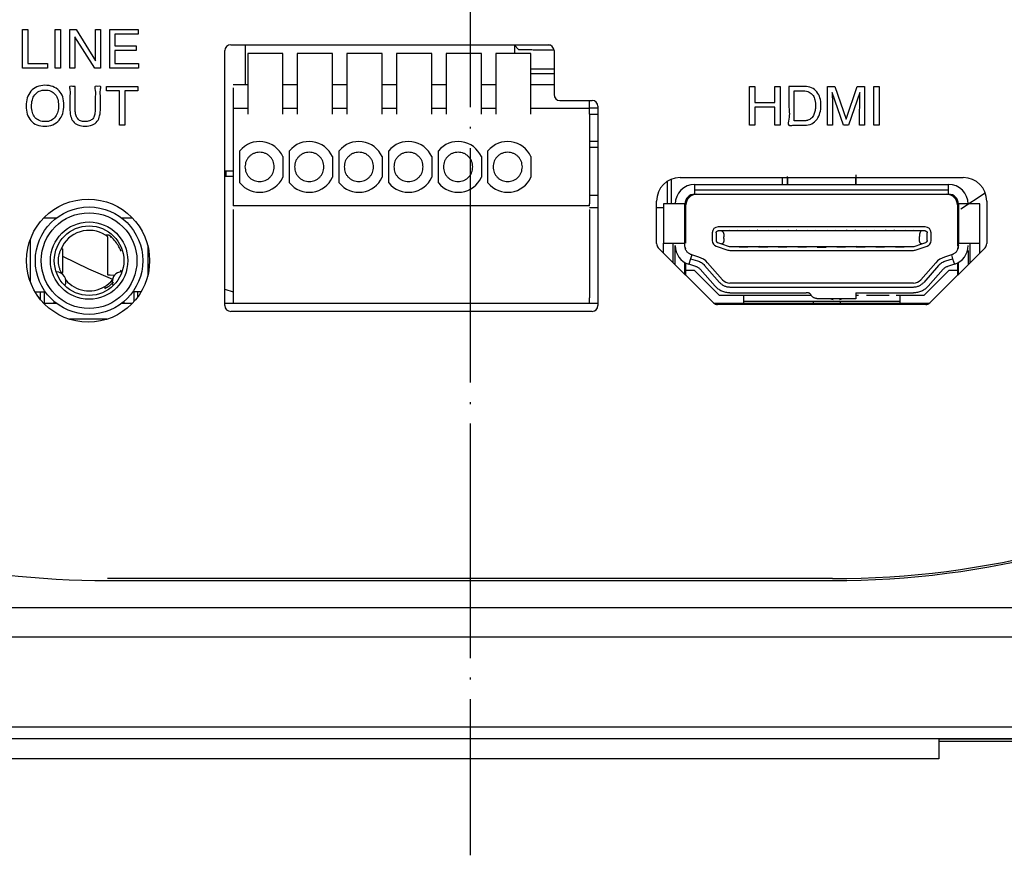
# Model space of a CAD drawing. Header units: inches. Extents: x -119 to 916, y -375 to 403.
# Tile 14 of 21: x 815 to 865, y -72 to -30. Entities that reach past the tile are written whole.
import ezdxf

# ---------------------------------------------------------------- set-up
doc = ezdxf.new("R2010")
doc.units = ezdxf.units.IN
doc.linetypes.add('DOT_CENTER', pattern=[14, 12, -1, 0, -1])
doc.layers.add('$DDT_AUDIT_GENERATED__3C_', color=7, linetype='Continuous')
doc.layers.add('1', color=7, linetype='Continuous')

msp = doc.modelspace()

# ---------------------------------------------------------------- linework, layer by layer
at = {"layer": '$DDT_AUDIT_GENERATED__3C_', "color": 7, "linetype": 'Continuous'}
for points in [[(814.8251, -30.1588), (815.0952, -30.1588), (815.0952, -31.9096), (816.1018, -31.9096), (816.1018, -32.1452), (814.8251, -32.1452), (814.8251, -30.1588)], [(816.498, -30.1588), (816.7688, -30.1588), (816.7688, -32.1452), (816.498, -32.1452), (816.498, -30.1588)], [(817.2401, -30.1588), (817.5598, -30.1588), (818.5623, -31.769), (818.5623, -30.1588), (818.8193, -30.1588), (818.8193, -32.1452), (818.5168, -32.1452), (817.4998, -30.5377), (817.4998, -32.1452), (817.2401, -32.1452), (817.2401, -30.1588)], [(819.2885, -30.1588), (820.7355, -30.1588), (820.7355, -30.402), (819.5504, -30.402), (819.5504, -31.0063), (820.6459, -31.0063), (820.6459, -31.2357), (819.5504, -31.2357), (819.5504, -31.9096), (820.7568, -31.9096), (820.7568, -32.1452), (819.2885, -32.1452), (819.2885, -30.1588)], [(820.7272, -33.0788), (820.7272, -33.3145), (820.0561, -33.3145), (820.0561, -35.0653), (819.786, -35.0653), (819.786, -33.3145), (819.1149, -33.3145), (819.1149, -33.0788), (820.7272, -33.0788)], [(852.0286, -33.0823), (852.3021, -33.0823), (852.3021, -33.9022), (853.335, -33.9022), (853.335, -33.0823), (853.6057, -33.0823), (853.6057, -35.0687), (853.335, -35.0687), (853.335, -34.1406), (852.3021, -34.1406), (852.3021, -35.0687), (852.0286, -35.0687), (852.0286, -33.0823)], [(856.0214, -33.0823), (856.408, -33.0823), (856.9785, -34.7628), (857.5442, -33.0823), (857.9252, -33.0823), (857.9252, -35.0687), (857.671, -35.0687), (857.6765, -33.3937), (857.1087, -35.0687), (856.8407, -35.0687), (856.2702, -33.3937), (856.2702, -33.4557), (856.2757, -33.8857), (856.2812, -35.0687), (856.0214, -35.0687), (856.0214, -33.0823)], [(858.3986, -33.0823), (858.6693, -33.0823), (858.6693, -35.0687), (858.3986, -35.0687), (858.3986, -33.0823)]]:
    msp.add_lwpolyline(points, close=True, dxfattribs=at)
for points, knots in [([(816.9404, -34.0393), (816.9304, -34.1851), (816.9115, -34.461), (816.7112, -34.8277), (816.3803, -35.08), (815.9634, -35.1434), (815.5538, -35.0844), (815.2245, -34.8499), (815.0348, -34.4942), (814.9866, -34.0837), (815.0362, -33.6708), (815.2284, -33.3121), (815.5555, -33.0659), (815.9686, -33.0054), (816.3754, -33.059), (816.712, -33.2772), (816.914, -33.6279), (816.9311, -33.8956), (816.9404, -34.0393)], [0, 0, 0, 0, 0.4339463, 0.8215437, 1.2146973, 1.637027, 2.052206, 2.4283302, 2.8022234, 3.2270827, 3.6511766, 4.0316861, 4.4167142, 4.8312129, 5.2524368, 5.6235521, 5.9921382, 6.4197784, 6.4197784, 6.4197784, 6.4197784]), ([(817.5205, -33.0788), (817.5205, -33.1428), (817.5206, -33.3476), (817.5199, -33.693), (817.5221, -34.0388), (817.5178, -34.3209), (817.5325, -34.5284), (817.618, -34.725), (817.7845, -34.8636), (818.0127, -34.8941), (818.2385, -34.8676), (818.4305, -34.7463), (818.5258, -34.541), (818.5405, -34.3258), (818.5382, -34.0404), (818.5252, -33.6778), (818.5759, -33.3903), (818.486, -33.0383), (818.6742, -33.0961), (818.8583, -33.0385), (818.7778, -33.3607), (818.8232, -33.6247), (818.8089, -33.9539), (818.8135, -34.2689), (818.7944, -34.5603), (818.672, -34.8857), (818.3876, -35.0912), (818.0282, -35.131), (817.6687, -35.091), (817.387, -34.8848), (817.2618, -34.5609), (817.2423, -34.2689), (817.2471, -33.9538), (817.2321, -33.6255), (817.2799, -33.3584), (817.1949, -33.0412), (817.3912, -33.0873), (817.4774, -33.0817), (817.5205, -33.0788)], [0, 0, 0, 0, 0.191956, 0.6142593, 1.0365626, 1.2285186, 1.461804, 1.654731, 1.8563314, 2.0799382, 2.3249764, 2.5289046, 2.7289757, 2.9780341, 3.1699901, 3.5922934, 4.0145966, 4.2065527, 4.3429782, 4.4794037, 4.6541343, 5.0385415, 5.4229488, 5.5976794, 5.9897587, 6.2937347, 6.606877, 6.9836413, 7.3570094, 7.6690526, 7.9737948, 8.3659639, 8.5406945, 8.9251018, 9.3095091, 9.4842397, 9.6220432, 9.7598468, 9.7598468, 9.7598468, 9.7598468]), ([(854.0495, -33.0823), (854.1189, -33.0822), (854.3172, -33.082), (854.5855, -33.0844), (854.9059, -33.0772), (855.2209, -33.1179), (855.5044, -33.3501), (855.6646, -33.6752), (855.7046, -34.051), (855.6649, -34.4298), (855.5137, -34.7738), (855.2291, -35.0278), (854.9076, -35.0728), (854.5796, -35.0705), (854.3409, -35.0445), (853.9604, -35.1234), (854.1151, -34.5686), (854.0261, -34.0988), (854.0518, -33.5145), (854.05, -33.1852), (854.0495, -33.0823)], [0, 0, 0, 0, 0.2082875, 0.5951072, 0.8033947, 1.1737834, 1.5168775, 1.8538096, 2.2369867, 2.6359561, 2.9846913, 3.3440711, 3.7225316, 3.9301046, 4.3155972, 4.5231702, 4.8335511, 5.5163892, 6.1992273, 6.5096083, 6.5096083, 6.5096083, 6.5096083]), ([(816.6668, -34.0428), (816.6601, -33.9395), (816.6473, -33.7442), (816.5109, -33.4821), (816.2803, -33.297), (815.9771, -33.2488), (815.6689, -33.2989), (815.4303, -33.5001), (815.3056, -33.7831), (815.2734, -34.0973), (815.3055, -34.409), (815.4378, -34.6808), (815.6854, -34.8569), (815.9896, -34.9003), (816.3011, -34.8492), (816.5263, -34.6395), (816.6492, -34.3578), (816.6607, -34.1528), (816.6668, -34.0428)], [0, 0, 0, 0, 0.3077475, 0.5816301, 0.861396, 1.1607051, 1.4764816, 1.7696702, 2.054105, 2.383914, 2.7080932, 2.9839657, 3.2637414, 3.5802124, 3.886528, 4.1768831, 4.4605323, 4.7888708, 4.7888708, 4.7888708, 4.7888708]), ([(854.8012, -34.8413), (854.8219, -34.8409), (854.8617, -34.8401), (854.9195, -34.8355), (854.9737, -34.8257), (855.0755, -34.8006), (855.2203, -34.7143), (855.3385, -34.5298), (855.4032, -34.3159), (855.4225, -34.0624), (855.4002, -33.7952), (855.3058, -33.5275), (855.0906, -33.3382), (854.8807, -33.3108), (854.7257, -33.3119), (854.6233, -33.3125), (854.4927, -33.3082), (854.401, -33.3198), (854.3019, -33.2987), (854.336, -33.429), (854.312, -33.5664), (854.3234, -33.8104), (854.3186, -34.0765), (854.3234, -34.3427), (854.312, -34.5867), (854.336, -34.7241), (854.3019, -34.8545), (854.4015, -34.8332), (854.4937, -34.8449), (854.6251, -34.8405), (854.728, -34.8414), (854.7845, -34.8414), (854.8012, -34.8413)], [0, 0, 0, 0, 0.0622127, 0.1194473, 0.1734806, 0.2273753, 0.4337562, 0.6585393, 0.8686958, 1.099107, 1.4169676, 1.6690916, 1.9319761, 2.2290882, 2.2788188, 2.397407, 2.5389478, 2.657536, 2.7072665, 2.7729923, 2.9462695, 3.1912476, 3.4720762, 3.7529047, 3.9978828, 4.17116, 4.2368859, 4.286903, 4.4061747, 4.5485313, 4.667803, 4.7178202, 4.7178202, 4.7178202, 4.7178202])]:
    msp.add_open_spline(points, degree=3, knots=knots, dxfattribs=at)
at = {"color": 7, "linetype": 'Continuous'}
for p, q in [((825.4787, -30.95), (841.7287, -30.95)), ((826.2287, -33), (826.2287, -30.95)), ((841.8441, -30.9731), (840.0018, -30.9731)), ((840.0018, -30.9731), (840.2115, -31.1828)), ((840.0018, -30.9731), (840.0018, -31.3978)), ((841.2114, -31.2), (842.0245, -31.2)), ((825.1787, -44.3), (825.1787, -31.25)), ((826.3487, -31.3978), (826.3487, -34.5011)), ((828.1487, -31.3978), (826.3487, -31.3978)), ((828.1487, -34.5011), (828.1487, -31.3978)), ((828.8887, -31.3978), (828.8887, -34.5011)), ((830.6887, -31.3978), (828.8887, -31.3978)), ((830.6887, -34.5011), (830.6887, -31.3978)), ((831.4287, -31.3978), (831.4287, -34.5011)), ((833.2287, -31.3978), (831.4287, -31.3978)), ((833.2287, -34.5011), (833.2287, -31.3978)), ((835.7687, -31.3978), (833.9687, -31.3978)), ((833.9687, -31.3978), (833.9687, -34.5011)), ((835.7687, -34.5011), (835.7687, -31.3978)), ((836.5087, -31.3978), (836.5087, -34.5011)), ((838.3087, -31.3978), (836.5087, -31.3978)), ((838.3087, -34.5011), (838.3087, -31.3978)), ((840.8487, -31.3978), (839.0487, -31.3978)), ((839.0487, -31.3978), (839.0487, -34.5011)), ((840.8487, -34.5011), (840.8487, -31.3978)), ((842.0287, -31.25), (842.0287, -33.5)), ((842.0287, -32.2), (841.2114, -32.2)), ((840.8487, -32.4269), (842.0287, -32.4269)), ((826.3487, -33), (825.6074, -33)), ((825.6087, -33.1482), (825.6087, -34.2)), ((828.8887, -33), (828.1487, -33)), ((831.4287, -33), (830.6887, -33)), ((833.9687, -33), (833.2287, -33)), ((836.5087, -33), (835.7687, -33)), ((839.0487, -33), (838.3087, -33)), ((842.0287, -33), (840.8487, -33)), ((825.6087, -34.2), (825.6087, -34.5)), ((825.6087, -34.2), (826.3487, -34.2)), ((828.1487, -34.2), (828.8887, -34.2)), ((830.6887, -34.2), (831.4287, -34.2)), ((833.2287, -34.2), (833.9687, -34.2)), ((835.7687, -34.2), (836.5087, -34.2)), ((838.3087, -34.2), (839.0487, -34.2)), ((840.8487, -34.2), (843.8487, -34.2)), ((842.3287, -33.8), (843.9787, -33.8)), ((843.8487, -34.2), (843.8487, -33.8)), ((844.2787, -34.2), (843.8487, -34.2)), ((844.2787, -34.1), (844.2787, -44.3)), ((825.6087, -34.5), (825.6087, -39.1)), ((843.8487, -34.5), (843.8487, -39.1)), ((843.8487, -34.5011), (844.2787, -34.5011)), ((844.2787, -35.8989), (843.8487, -35.8989)), ((844.2787, -36.2), (843.8487, -36.2)), ((825.9487, -38.0185), (825.9487, -36.3815)), ((828.1487, -36.6766), (828.1487, -37.7233)), ((828.4887, -38.0185), (828.4887, -36.3815)), ((830.6887, -36.6766), (830.6887, -37.7233)), ((831.0287, -38.0185), (831.0287, -36.3815)), ((833.2287, -36.6766), (833.2287, -37.7233)), ((833.5687, -38.0185), (833.5687, -36.3815)), ((835.7687, -36.6766), (835.7687, -37.7233)), ((836.1087, -38.0185), (836.1087, -36.3815)), ((838.3087, -36.6766), (838.3087, -37.7233)), ((838.6487, -38.0185), (838.6487, -36.3815)), ((840.8487, -36.6766), (840.8487, -37.7233)), ((825.1787, -37.4), (825.6087, -37.4)), ((825.6087, -37.7), (825.1787, -37.7)), ((825.2287, -37.4), (825.2287, -37.7)), ((825.2287, -37.4), (825.2287, -37.7)), ((848.4787, -37.75), (862.9787, -37.75)), ((853.7287, -38.1), (853.7287, -37.75)), ((853.9787, -38.1), (853.9787, -37.7)), ((853.9787, -37.75), (853.9787, -38.1)), ((857.4787, -37.6082), (857.4787, -38.1)), ((857.4787, -38.1), (857.4787, -37.75)), ((847.8287, -37.9413), (847.8287, -39.1)), ((848.0287, -37.8376), (848.0287, -39.1)), ((849.2287, -38.1), (862.2287, -38.1)), ((849.2287, -38.4), (849.2287, -38.1)), ((862.2287, -38.4), (862.2287, -38.1)), ((844.2787, -38.665), (843.8487, -38.665)), ((862.2287, -38.4), (849.2287, -38.4)), ((849.2287, -38.6), (849.2287, -38.4)), ((849.2287, -38.6), (862.2287, -38.6)), ((853.9787, -38.6), (853.9787, -38.62)), ((857.4787, -38.62), (853.9787, -38.62)), ((857.4787, -38.62), (857.4787, -38.6)), ((862.2287, -38.6), (862.2287, -38.4)), ((864.1056, -38.5376), (862.86, -39.3612)), ((843.8487, -39.2), (825.6087, -39.2)), ((844.2787, -39.3), (843.8487, -39.3)), ((847.2787, -41.1257), (847.2787, -38.95)), ((847.6287, -39.3), (847.2787, -39.3)), ((847.6287, -39.1), (847.6287, -41.1)), ((848.7287, -41.1), (848.7287, -39.1)), ((848.7787, -41.1), (848.7787, -39.15)), ((862.6787, -39.15), (862.6787, -41.2661)), ((862.7287, -39.1), (862.7287, -41.1)), ((863.8287, -41.1), (863.8287, -39.1)), ((864.1787, -38.95), (864.1787, -41.1257)), ((815.9242, -39.8), (816.5787, -39.8)), ((819.8787, -39.8), (820.4331, -39.8)), ((825.6087, -39.375), (825.6087, -43.9)), ((843.8487, -39.375), (843.8487, -43.9)), ((861.0287, -40.275), (850.4287, -40.275)), ((819.2471, -40.7), (819.0728, -40.7)), ((819.1787, -40.7976), (819.1787, -42.7293)), ((819.3741, -40.8), (819.3088, -40.8)), ((850.1287, -40.575), (850.1287, -40.975)), ((850.3287, -40.575), (850.3287, -40.975)), ((850.6087, -40.475), (850.4287, -40.475)), ((860.8487, -40.475), (850.6087, -40.475)), ((850.7287, -40.8642), (850.7287, -40.775)), ((851.0437, -40.475), (851.0037, -40.435)), ((851.0037, -40.435), (851.0037, -40.475)), ((851.4537, -40.435), (851.4137, -40.475)), ((851.4537, -40.435), (851.4537, -40.475)), ((852.0437, -40.475), (852.0037, -40.435)), ((852.0037, -40.435), (852.0037, -40.475)), ((852.4537, -40.435), (852.4137, -40.475)), ((852.4537, -40.435), (852.4537, -40.475)), ((853.0437, -40.475), (853.0037, -40.435)), ((853.0037, -40.435), (853.0037, -40.475)), ((853.4537, -40.435), (853.4137, -40.475)), ((853.4537, -40.435), (853.4537, -40.475)), ((854.0037, -40.435), (854.0037, -40.475)), ((854.0437, -40.475), (854.0037, -40.435)), ((854.4537, -40.435), (854.4137, -40.475)), ((854.4537, -40.435), (854.4537, -40.475)), ((855.0037, -40.435), (855.0037, -40.475)), ((855.0437, -40.475), (855.0037, -40.435)), ((855.4537, -40.435), (855.4137, -40.475)), ((855.4537, -40.435), (855.4537, -40.475)), ((856.0437, -40.475), (856.0037, -40.435)), ((856.0037, -40.435), (856.0037, -40.475)), ((856.4537, -40.435), (856.4137, -40.475)), ((856.4537, -40.435), (856.4537, -40.475)), ((857.0437, -40.475), (857.0037, -40.435)), ((857.0037, -40.435), (857.0037, -40.475)), ((857.4537, -40.435), (857.4137, -40.475)), ((857.4537, -40.435), (857.4537, -40.475)), ((858.0437, -40.475), (858.0037, -40.435)), ((858.0037, -40.435), (858.0037, -40.475)), ((858.4537, -40.435), (858.4137, -40.475)), ((858.4537, -40.435), (858.4537, -40.475)), ((859.0437, -40.475), (859.0037, -40.435)), ((859.0037, -40.435), (859.0037, -40.475)), ((859.4537, -40.435), (859.4137, -40.475)), ((859.4537, -40.435), (859.4537, -40.475)), ((860.0037, -40.435), (860.0037, -40.475)), ((860.0437, -40.475), (860.0037, -40.435)), ((860.4537, -40.435), (860.4137, -40.475)), ((860.4537, -40.435), (860.4537, -40.475)), ((860.7287, -40.775), (860.7287, -40.8642)), ((861.0287, -40.475), (860.8487, -40.475)), ((861.1287, -40.975), (861.1287, -40.575)), ((861.3287, -40.975), (861.3287, -40.575)), ((815.2287, -43.1045), (815.2287, -40.8955)), ((821.2287, -41.2126), (821.2287, -42.7874)), ((847.6287, -41.6), (847.6287, -41.1)), ((848.1287, -42.1), (848.1287, -41.1)), ((848.2287, -41.48), (848.2287, -41.2307)), ((848.7287, -41.2307), (848.7287, -41.1)), ((848.7787, -41.3929), (848.7515, -41.3243)), ((850.3338, -41.2596), (850.9338, -41.4596)), ((850.3971, -41.0699), (850.6087, -41.1404)), ((850.6087, -41.1404), (850.9971, -41.2699)), ((851.0287, -41.275), (860.4287, -41.275)), ((851.5437, -41.275), (851.5037, -41.315)), ((851.5037, -41.275), (851.5037, -41.315)), ((851.9537, -41.315), (851.5037, -41.315)), ((851.9137, -41.275), (851.9537, -41.315)), ((851.9537, -41.275), (851.9537, -41.315)), ((852.5437, -41.275), (852.5037, -41.315)), ((852.5037, -41.275), (852.5037, -41.315)), ((852.9537, -41.315), (852.5037, -41.315)), ((852.9137, -41.275), (852.9537, -41.315)), ((852.9537, -41.275), (852.9537, -41.315)), ((853.5437, -41.275), (853.5037, -41.315)), ((853.5037, -41.275), (853.5037, -41.315)), ((853.9537, -41.315), (853.5037, -41.315)), ((853.9137, -41.275), (853.9537, -41.315)), ((853.9537, -41.275), (853.9537, -41.315)), ((854.5437, -41.275), (854.5037, -41.315)), ((854.5037, -41.275), (854.5037, -41.315)), ((854.9537, -41.315), (854.5037, -41.315)), ((854.9137, -41.275), (854.9537, -41.315)), ((854.9537, -41.275), (854.9537, -41.315)), ((855.5037, -41.315), (855.5437, -41.275)), ((855.5037, -41.275), (855.5037, -41.315)), ((855.5037, -41.315), (855.9537, -41.315)), ((855.9137, -41.275), (855.9537, -41.315)), ((855.9537, -41.315), (855.9537, -41.275)), ((856.5437, -41.275), (856.5037, -41.315)), ((856.5037, -41.275), (856.5037, -41.315)), ((856.9537, -41.315), (856.5037, -41.315)), ((856.9137, -41.275), (856.9537, -41.315)), ((856.9537, -41.275), (856.9537, -41.315)), ((857.5437, -41.275), (857.5037, -41.315)), ((857.5037, -41.275), (857.5037, -41.315)), ((857.9537, -41.315), (857.5037, -41.315)), ((857.9137, -41.275), (857.9537, -41.315)), ((857.9537, -41.275), (857.9537, -41.315)), ((858.5037, -41.275), (858.5037, -41.315)), ((858.5437, -41.275), (858.5037, -41.315)), ((858.9537, -41.315), (858.5037, -41.315)), ((858.9137, -41.275), (858.9537, -41.315)), ((858.9537, -41.275), (858.9537, -41.315)), ((859.5437, -41.275), (859.5037, -41.315)), ((859.5037, -41.275), (859.5037, -41.315)), ((859.9537, -41.315), (859.5037, -41.315)), ((859.9137, -41.275), (859.9537, -41.315)), ((859.9537, -41.275), (859.9537, -41.315)), ((860.4603, -41.2699), (860.8487, -41.1404)), ((860.5235, -41.4596), (861.1235, -41.2596)), ((860.8487, -41.1404), (861.0603, -41.0699)), ((862.7204, -41.2654), (862.7187, -41.2746)), ((862.7287, -41.2307), (862.7287, -41.1)), ((863.3287, -42.1), (863.3287, -41.1)), ((863.8287, -41.6), (863.8287, -41.1)), ((816.7995, -41.4), (816.8787, -41.4)), ((816.8787, -42.6), (816.8787, -41.4)), ((819.8734, -41.5077), (819.8598, -41.4921)), ((850.1908, -44.1621), (847.3665, -41.3379)), ((848.2287, -42.2), (848.2287, -41.48)), ((849.0816, -41.7086), (849.0228, -41.8997)), ((849.4337, -41.8169), (849.0816, -41.7086)), ((851.0287, -41.475), (860.4287, -41.475)), ((864.0908, -41.3379), (861.2665, -44.1621)), ((862.3757, -41.7086), (862.0237, -41.8169)), ((862.3757, -41.7086), (862.4345, -41.8997)), ((863.2287, -41.48), (863.2287, -42.2)), ((848.7287, -42.7), (848.7287, -42.0967)), ((848.7787, -42.5), (848.7787, -42.1237)), ((849.0228, -41.8997), (848.9346, -42.1865)), ((849.2866, -42.2948), (848.9346, -42.1865)), ((849.0228, -41.8997), (849.3749, -42.0081)), ((850.5042, -43.1124), (849.7402, -42.2442)), ((850.6544, -42.9803), (849.8903, -42.1121)), ((861.5671, -42.1121), (860.803, -42.9803)), ((861.7172, -42.2442), (860.9531, -43.1124)), ((862.0825, -42.0081), (862.4345, -41.8997)), ((862.5228, -42.1865), (862.1707, -42.2948)), ((862.4345, -41.8997), (862.5228, -42.1865)), ((862.6787, -42.1237), (862.6787, -42.5)), ((862.7287, -42.7), (862.7287, -42.0967)), ((816.8247, -42.6569), (816.7947, -42.5883)), ((816.7995, -42.6), (816.8787, -42.6)), ((819.3088, -42.7281), (819.5366, -42.741)), ((819.8598, -42.5079), (819.8734, -42.4923)), ((821.2287, -42.6353), (821.2636, -42.6371)), ((848.7787, -42.73), (848.7587, -42.73)), ((848.7787, -42.75), (848.7787, -42.5)), ((849.2187, -42.5), (848.7787, -42.5)), ((849.2187, -42.5), (850.4787, -43.76)), ((850.279, -43.3106), (849.5149, -42.4424)), ((860.9787, -43.76), (862.2387, -42.5)), ((861.9424, -42.4424), (861.1784, -43.3106)), ((862.6787, -42.5), (862.2387, -42.5)), ((862.6787, -42.5), (862.6787, -42.75)), ((862.6987, -42.73), (862.6787, -42.73)), ((819.0277, -43.3282), (819.0277, -43.4304)), ((860.4276, -43.15), (851.0297, -43.15)), ((815.4653, -43.6), (815.992, -43.6)), ((815.7287, -43.6), (815.7287, -43.9799)), ((815.9287, -43.6), (815.9287, -44.2)), ((820.8921, -43.6), (820.4653, -43.6)), ((820.5287, -44.0976), (820.5287, -43.6)), ((820.7287, -43.8493), (820.7287, -43.6)), ((825.1787, -43.4617), (825.6087, -43.5917)), ((850.4787, -43.76), (851.7287, -43.76)), ((851.0297, -43.35), (860.4276, -43.35)), ((851.0297, -43.65), (854.9363, -43.6504)), ((851.7287, -43.76), (851.7287, -44.2)), ((851.7287, -43.76), (855.1904, -43.76)), ((855.0099, -43.6504), (854.9363, -43.6504)), ((857.4787, -43.6502), (857.4787, -43.95)), ((857.4787, -43.6507), (860.4276, -43.651)), ((857.4787, -43.76), (857.6071, -43.76)), ((858.0179, -43.76), (859.1772, -43.76)), ((859.54, -43.76), (859.7287, -43.76)), ((859.7287, -43.76), (859.7287, -44.2)), ((859.7287, -43.76), (860.9787, -43.76)), ((816.4287, -44.2), (815.9242, -44.2)), ((816.4287, -44.0791), (816.4287, -44.2)), ((816.5787, -44.2), (816.4287, -44.2)), ((820.0287, -44.2), (819.8787, -44.2)), ((820.0287, -44.2), (820.0287, -44.0791)), ((820.4331, -44.2), (820.0287, -44.2)), ((825.6087, -44.2), (825.1787, -44.2)), ((843.8487, -44.2), (825.6087, -44.2)), ((844.2787, -44.2), (843.8487, -44.2)), ((861.2202, -44.2), (850.2371, -44.2)), ((861.0544, -44.25), (850.4029, -44.25)), ((859.7287, -44.1), (851.7287, -44.1)), ((855.2887, -44.1), (855.2887, -44.2)), ((857.4787, -43.95), (855.5287, -43.95)), ((856.6687, -44.1), (856.6687, -44.2)), ((843.9787, -44.6), (825.4787, -44.6)), ((819.1391, -45), (817.2182, -45)), ((819.1744, -58.38), (856.2829, -58.38)), ((856.2828, -58.28), (819.1746, -58.28)), ((870.7303, -59.78), (804.7271, -59.78)), ((804.7398, -61.2667), (870.7175, -61.2667)), ((804.7288, -65.8701), (870.7285, -65.8701)), ((804.4094, -66.4564), (871.0479, -66.4564)), ((870.8349, -66.5), (861.7287, -66.5)), ((861.7287, -66.5), (861.7287, -67.5)), ((871.0479, -66.6095), (861.7287, -66.6095)), ((861.7287, -67.5), (813.7287, -67.5))]:
    msp.add_line(p, q, dxfattribs=at)
msp.add_lwpolyline([(819.4383, -42.9692), (818.2193, -42.4296), (816.8787, -41.7872)], dxfattribs=at)
for centre, radius in [((818.1787, -42), 3.15), ((818.2287, -42), 2.75), ((818.2287, -42), 2.45), ((818.2287, -42), 1.98), ((818.2287, -42), 1.78)]:
    msp.add_circle(centre, radius, dxfattribs=at)
for centre, radius, start, end in [((825.4787, -31.25), 0.3, 90, 180), ((841.7287, -31.25), 0.3, 0, 90), ((842.3287, -33.5), 0.3, 180, 270), ((843.9787, -34.1), 0.3, 0, 90), ((826.9587, -37.2), 1.3, 23.73959, 140.97971), ((829.4987, -37.2), 1.3, 23.73959, 140.97971), ((832.0387, -37.2), 1.3, 23.73959, 140.97971), ((834.5787, -37.2), 1.3, 23.73959, 140.97971), ((837.1187, -37.2), 1.3, 23.73959, 140.97971), ((839.6587, -37.2), 1.3, 23.73959, 140.97971), ((856.2828, -12.38), 45.9, 270, 327.6741), ((856.2829, -12.38), 46, 270, 327.6742), ((826.9587, -37.2), 1.3, 219.02029, 336.26041), ((829.4987, -37.2), 1.3, 219.02029, 336.26041), ((832.0387, -37.2), 1.3, 219.02029, 336.26041), ((834.5787, -37.2), 1.3, 219.02029, 336.26041), ((837.1187, -37.2), 1.3, 219.02029, 336.26041), ((839.6587, -37.2), 1.3, 219.02029, 336.26041), ((848.4787, -38.95), 1.2, 90, 180), ((862.9787, -38.95), 1.2, 0, 90), ((849.2287, -39.1), 1, 90, 180), ((862.2287, -39.1), 1, 0, 90), ((849.2287, -39.1), 0.5, 90, 180), ((849.3287, -39.15), 0.55, 90, 180), ((862.1287, -39.15), 0.55, 0, 90), ((862.2287, -39.1), 0.5, 0, 90), ((850.4287, -40.575), 0.3, 90, 180), ((861.0287, -40.575), 0.3, 0, 90), ((818.2287, -42), 1.55, 57.00411, 157.69269), ((818.2287, -42), 1.55, 51.44298, 57.00411), ((819.1744, -12.38), 46, 218.34227, 270), ((847.5787, -41.1257), 0.3, 180, 225), ((849.2287, -41.2307), 1, 180, 252.89727), ((850.4287, -40.975), 0.3, 180, 251.56505), ((851.0287, -41.175), 0.1, 251.56505, 270), ((860.4287, -41.175), 0.1, 270, 288.43495), ((861.0287, -40.975), 0.3, 288.43495, 0), ((862.2287, -41.2307), 1, 287.10273, 0), ((863.8787, -41.1257), 0.3, 315, 0), ((849.1396, -42.7727), 1, 41.34778, 72.89727), ((851.0287, -41.175), 0.3, 251.56505, 270), ((860.4287, -41.175), 0.3, 270, 288.43495), ((862.3178, -42.7727), 1, 107.10273, 138.65222), ((816.5541, -43.0623), 0.4875, 333.62418, 90.06132), ((819.9032, -43.0623), 0.4875, 116.39567, 206.41211), ((819.9032, -43.0623), 0.4875, 88.82102, 116.39567), ((818.2287, -42), 1.55, 219.70926, 301.0298), ((818.2287, -42), 1.55, 301.0298, 320.73197), ((851.0297, -42.65), 0.5, 221.34778, 270), ((860.4276, -42.65), 0.5, 270, 318.65222), ((825.4787, -44.3), 0.3, 180, 270), ((843.9787, -44.3), 0.3, 270, 0), ((850.4029, -43.95), 0.3, 225, 270), ((856.4787, -43.15), 0.85, 250.28178, 258.8788), ((856.4787, -43.15), 0.85, 281.12919, 289.70662), ((861.0544, -43.95), 0.3, 270, 315)]:
    msp.add_arc(centre, radius, start, end, dxfattribs=at)
for points, knots in [([(840.2115, -31.1828), (840.2225, -31.1846), (840.2444, -31.1881), (840.2794, -31.1887), (840.316, -31.1902), (840.3585, -31.1917), (840.4054, -31.193), (840.4605, -31.1941), (840.5194, -31.1951), (840.5852, -31.1962), (840.6543, -31.1971), (840.729, -31.1978), (840.8062, -31.1985), (840.9135, -31.1992), (841.0486, -31.1999), (841.1571, -31.1999), (841.2114, -31.2)], [0, 0, 0, 0, 0.0332686, 0.0666003, 0.1048477, 0.1430623, 0.1942989, 0.2455502, 0.3082566, 0.3709573, 0.4432168, 0.5154782, 0.5951017, 0.6747245, 0.8375095, 1.0002944, 1.0002944, 1.0002944, 1.0002944]), ([(841.2114, -32.2), (841.1496, -32.2), (841.026, -32.2001), (840.9024, -32.2009), (840.8406, -32.2012)], [0, 0, 0, 0, 0.18537392, 0.3707478, 0.3707478, 0.3707478, 0.3707478]), ([(843.8487, -34.5), (843.8487, -34.4805), (843.8487, -34.4422), (843.8487, -34.3867), (843.8487, -34.3355), (843.8487, -34.2904), (843.8487, -34.2536), (843.8487, -34.2269), (843.8487, -34.2102), (843.8487, -34.2026), (843.8487, -34.2)], [0, 0, 0, 0, 0.05857609, 0.114806, 0.16650461, 0.21213293, 0.24999933, 0.2771616, 0.29206973, 0.29999763, 0.29999763, 0.29999763, 0.29999763]), ([(826.9587, -36.45), (826.9097, -36.4556), (826.8127, -36.4667), (826.6693, -36.5013), (826.5388, -36.5713), (826.4253, -36.6666), (826.3299, -36.7802), (826.26, -36.9106), (826.2253, -37.054), (826.2143, -37.1511), (826.2087, -37.2)], [0, 0, 0, 0, 0.1477746, 0.2932053, 0.4392066, 0.5874465, 0.7356856, 0.8816862, 1.027116, 1.1748896, 1.1748896, 1.1748896, 1.1748896]), ([(827.7087, -37.2), (827.7031, -37.1511), (827.692, -37.054), (827.6574, -36.9106), (827.5874, -36.7802), (827.4921, -36.6666), (827.3785, -36.5713), (827.248, -36.5013), (827.1047, -36.4667), (827.0076, -36.4556), (826.9587, -36.45)], [0, 0, 0, 0, 0.1477736, 0.2932034, 0.439204, 0.5874431, 0.7356829, 0.8816843, 1.0271145, 1.1748887, 1.1748887, 1.1748887, 1.1748887]), ([(829.4987, -36.45), (829.4497, -36.4556), (829.3527, -36.4667), (829.2093, -36.5013), (829.0788, -36.5713), (828.9653, -36.6666), (828.8699, -36.7802), (828.8, -36.9106), (828.7653, -37.054), (828.7543, -37.1511), (828.7487, -37.2)], [0, 0, 0, 0, 0.1477746, 0.2932053, 0.4392067, 0.5874465, 0.7356853, 0.8816857, 1.0271156, 1.1748892, 1.1748892, 1.1748892, 1.1748892]), ([(830.2487, -37.2), (830.2431, -37.1511), (830.232, -37.054), (830.1974, -36.9106), (830.1274, -36.7802), (830.0321, -36.6666), (829.9185, -36.5713), (829.788, -36.5013), (829.6447, -36.4667), (829.5476, -36.4556), (829.4987, -36.45)], [0, 0, 0, 0, 0.1477736, 0.2932034, 0.4392039, 0.5874428, 0.7356828, 0.8816845, 1.0271147, 1.1748888, 1.1748888, 1.1748888, 1.1748888]), ([(832.0387, -36.45), (831.9897, -36.4556), (831.8927, -36.4667), (831.7493, -36.5013), (831.6188, -36.5713), (831.5053, -36.6666), (831.4099, -36.7802), (831.34, -36.9106), (831.3053, -37.054), (831.2943, -37.1511), (831.2887, -37.2)], [0, 0, 0, 0, 0.1477743, 0.2932048, 0.4392062, 0.5874461, 0.735685, 0.8816855, 1.0271153, 1.1748889, 1.1748889, 1.1748889, 1.1748889]), ([(832.7887, -37.2), (832.7831, -37.1511), (832.772, -37.054), (832.7374, -36.9106), (832.6674, -36.7802), (832.5721, -36.6666), (832.4585, -36.5713), (832.328, -36.5013), (832.1847, -36.4667), (832.0876, -36.4556), (832.0387, -36.45)], [0, 0, 0, 0, 0.1477736, 0.2932035, 0.439204, 0.5874429, 0.7356827, 0.8816841, 1.0271146, 1.1748889, 1.1748889, 1.1748889, 1.1748889]), ([(834.5787, -36.45), (834.5297, -36.4556), (834.4327, -36.4667), (834.2893, -36.5013), (834.1588, -36.5713), (834.0453, -36.6666), (833.9499, -36.7802), (833.88, -36.9106), (833.8453, -37.054), (833.8343, -37.1511), (833.8287, -37.2)], [0, 0, 0, 0, 0.1477743, 0.2932048, 0.4392062, 0.5874461, 0.735685, 0.8816855, 1.0271153, 1.1748889, 1.1748889, 1.1748889, 1.1748889]), ([(835.3287, -37.2), (835.3231, -37.1511), (835.312, -37.054), (835.2774, -36.9106), (835.2074, -36.7802), (835.1121, -36.6666), (834.9985, -36.5713), (834.868, -36.5013), (834.7247, -36.4667), (834.6276, -36.4556), (834.5787, -36.45)], [0, 0, 0, 0, 0.1477736, 0.2932034, 0.4392039, 0.5874428, 0.7356827, 0.8816841, 1.0271146, 1.1748889, 1.1748889, 1.1748889, 1.1748889]), ([(837.1187, -36.45), (837.0697, -36.4556), (836.9727, -36.4667), (836.8293, -36.5013), (836.6988, -36.5713), (836.5853, -36.6666), (836.4899, -36.7802), (836.42, -36.9106), (836.3853, -37.054), (836.3743, -37.1511), (836.3687, -37.2)], [0, 0, 0, 0, 0.1477743, 0.2932047, 0.4392062, 0.5874462, 0.735685, 0.8816855, 1.0271154, 1.174889, 1.174889, 1.174889, 1.174889]), ([(837.8687, -37.2), (837.8631, -37.1511), (837.852, -37.054), (837.8174, -36.9106), (837.7474, -36.7802), (837.6521, -36.6666), (837.5385, -36.5713), (837.408, -36.5013), (837.2647, -36.4667), (837.1676, -36.4556), (837.1187, -36.45)], [0, 0, 0, 0, 0.1477736, 0.2932034, 0.4392039, 0.5874428, 0.7356828, 0.8816842, 1.0271146, 1.1748889, 1.1748889, 1.1748889, 1.1748889]), ([(839.6587, -36.45), (839.6097, -36.4556), (839.5127, -36.4667), (839.3693, -36.5013), (839.2388, -36.5713), (839.1253, -36.6666), (839.0299, -36.7802), (838.96, -36.9106), (838.9253, -37.054), (838.9143, -37.1511), (838.9087, -37.2)], [0, 0, 0, 0, 0.1477743, 0.2932047, 0.4392062, 0.5874461, 0.735685, 0.8816855, 1.0271154, 1.174889, 1.174889, 1.174889, 1.174889]), ([(840.4087, -37.2), (840.4031, -37.1511), (840.392, -37.054), (840.3574, -36.9106), (840.2874, -36.7802), (840.1921, -36.6666), (840.0785, -36.5713), (839.948, -36.5013), (839.8047, -36.4667), (839.7076, -36.4556), (839.6587, -36.45)], [0, 0, 0, 0, 0.1477736, 0.2932034, 0.4392039, 0.5874428, 0.7356827, 0.8816841, 1.0271146, 1.1748889, 1.1748889, 1.1748889, 1.1748889]), ([(826.2087, -37.2), (826.2143, -37.2489), (826.2253, -37.346), (826.26, -37.4893), (826.3299, -37.6198), (826.4253, -37.7334), (826.5388, -37.8287), (826.6693, -37.8987), (826.8127, -37.9333), (826.9097, -37.9444), (826.9587, -37.95)], [0, 0, 0, 0, 0.1477735, 0.2932034, 0.4392042, 0.5874431, 0.7356817, 0.8816822, 1.0271135, 1.1748881, 1.1748881, 1.1748881, 1.1748881]), ([(826.9587, -37.95), (827.0076, -37.9444), (827.1047, -37.9333), (827.248, -37.8987), (827.3785, -37.8287), (827.4921, -37.7334), (827.5874, -37.6198), (827.6574, -37.4893), (827.692, -37.346), (827.7031, -37.2489), (827.7087, -37.2)], [0, 0, 0, 0, 0.1477742, 0.293205, 0.4392056, 0.5874441, 0.735683, 0.8816838, 1.0271137, 1.1748872, 1.1748872, 1.1748872, 1.1748872]), ([(828.7487, -37.2), (828.7543, -37.2489), (828.7653, -37.346), (828.8, -37.4893), (828.8699, -37.6198), (828.9653, -37.7334), (829.0788, -37.8287), (829.2093, -37.8987), (829.3527, -37.9333), (829.4497, -37.9444), (829.4987, -37.95)], [0, 0, 0, 0, 0.1477735, 0.2932035, 0.4392042, 0.5874427, 0.7356813, 0.8816819, 1.0271132, 1.1748878, 1.1748878, 1.1748878, 1.1748878]), ([(829.4987, -37.95), (829.5476, -37.9444), (829.6447, -37.9333), (829.788, -37.8987), (829.9185, -37.8287), (830.0321, -37.7334), (830.1274, -37.6198), (830.1974, -37.4893), (830.232, -37.346), (830.2431, -37.2489), (830.2487, -37.2)], [0, 0, 0, 0, 0.1477742, 0.293205, 0.4392058, 0.5874445, 0.7356833, 0.881684, 1.0271139, 1.1748874, 1.1748874, 1.1748874, 1.1748874]), ([(831.2887, -37.2), (831.2943, -37.2489), (831.3053, -37.346), (831.34, -37.4893), (831.4099, -37.6198), (831.5053, -37.7334), (831.6188, -37.8287), (831.7493, -37.8987), (831.8927, -37.9333), (831.9897, -37.9444), (832.0387, -37.95)], [0, 0, 0, 0, 0.1477735, 0.2932035, 0.4392042, 0.5874429, 0.7356815, 0.8816821, 1.0271131, 1.1748875, 1.1748875, 1.1748875, 1.1748875]), ([(832.0387, -37.95), (832.0876, -37.9444), (832.1847, -37.9333), (832.328, -37.8987), (832.4585, -37.8287), (832.5721, -37.7334), (832.6674, -37.6198), (832.7374, -37.4893), (832.772, -37.346), (832.7831, -37.2489), (832.7887, -37.2)], [0, 0, 0, 0, 0.1477744, 0.2932054, 0.4392061, 0.5874446, 0.7356833, 0.881684, 1.027114, 1.1748875, 1.1748875, 1.1748875, 1.1748875]), ([(833.8287, -37.2), (833.8343, -37.2489), (833.8453, -37.346), (833.88, -37.4893), (833.9499, -37.6198), (834.0453, -37.7334), (834.1588, -37.8287), (834.2893, -37.8987), (834.4327, -37.9333), (834.5297, -37.9444), (834.5787, -37.95)], [0, 0, 0, 0, 0.1477735, 0.2932034, 0.4392041, 0.5874429, 0.7356814, 0.881682, 1.0271131, 1.1748875, 1.1748875, 1.1748875, 1.1748875]), ([(834.5787, -37.95), (834.6276, -37.9444), (834.7247, -37.9333), (834.868, -37.8987), (834.9985, -37.8287), (835.1121, -37.7334), (835.2074, -37.6198), (835.2774, -37.4893), (835.312, -37.346), (835.3231, -37.2489), (835.3287, -37.2)], [0, 0, 0, 0, 0.1477744, 0.2932054, 0.439206, 0.5874446, 0.7356833, 0.881684, 1.027114, 1.1748875, 1.1748875, 1.1748875, 1.1748875]), ([(836.3687, -37.2), (836.3743, -37.2489), (836.3853, -37.346), (836.42, -37.4893), (836.4899, -37.6198), (836.5853, -37.7334), (836.6988, -37.8287), (836.8293, -37.8987), (836.9727, -37.9333), (837.0697, -37.9444), (837.1187, -37.95)], [0, 0, 0, 0, 0.1477735, 0.2932034, 0.4392041, 0.5874429, 0.7356815, 0.8816822, 1.0271132, 1.1748876, 1.1748876, 1.1748876, 1.1748876]), ([(837.1187, -37.95), (837.1676, -37.9444), (837.2647, -37.9333), (837.408, -37.8987), (837.5385, -37.8287), (837.6521, -37.7334), (837.7474, -37.6198), (837.8174, -37.4893), (837.852, -37.346), (837.8631, -37.2489), (837.8687, -37.2)], [0, 0, 0, 0, 0.1477744, 0.2932054, 0.439206, 0.5874446, 0.7356834, 0.8816841, 1.027114, 1.1748875, 1.1748875, 1.1748875, 1.1748875]), ([(838.9087, -37.2), (838.9143, -37.2489), (838.9253, -37.346), (838.96, -37.4893), (839.0299, -37.6198), (839.1253, -37.7334), (839.2388, -37.8287), (839.3693, -37.8987), (839.5127, -37.9333), (839.6097, -37.9444), (839.6587, -37.95)], [0, 0, 0, 0, 0.1477735, 0.2932034, 0.4392041, 0.5874429, 0.7356815, 0.8816822, 1.0271132, 1.1748875, 1.1748875, 1.1748875, 1.1748875]), ([(839.6587, -37.95), (839.7076, -37.9444), (839.8047, -37.9333), (839.948, -37.8987), (840.0785, -37.8287), (840.1921, -37.7334), (840.2874, -37.6198), (840.3574, -37.4893), (840.392, -37.346), (840.4031, -37.2489), (840.4087, -37.2)], [0, 0, 0, 0, 0.1477744, 0.2932054, 0.439206, 0.5874446, 0.7356833, 0.881684, 1.027114, 1.1748875, 1.1748875, 1.1748875, 1.1748875]), ([(825.6087, -39.1), (825.6087, -39.1065), (825.6087, -39.1193), (825.6087, -39.1378), (825.6087, -39.1548), (825.6087, -39.1698), (825.6087, -39.1821), (825.6087, -39.191), (825.6087, -39.1966), (825.6087, -39.1991), (825.6087, -39.2)], [0, 0, 0, 0, 0.01952586, 0.03826991, 0.05550333, 0.07071346, 0.08333654, 0.09239092, 0.09735976, 0.10000169, 0.10000169, 0.10000169, 0.10000169]), ([(843.8487, -39.2), (843.8487, -39.1991), (843.8487, -39.1966), (843.8487, -39.191), (843.8487, -39.1821), (843.8487, -39.1698), (843.8487, -39.1548), (843.8487, -39.1378), (843.8487, -39.1193), (843.8487, -39.1065), (843.8487, -39.1)], [0, 0, 0, 0, 0.00264194, 0.00761077, 0.01666515, 0.02928823, 0.04449836, 0.06173179, 0.08047583, 0.10000169, 0.10000169, 0.10000169, 0.10000169]), ([(848.1787, -39.1), (848.1429, -39.1), (848.0727, -39.1), (847.971, -39.1), (847.8771, -39.1), (847.7945, -39.1), (847.7269, -39.1), (847.678, -39.1), (847.6475, -39.1), (847.6335, -39.1), (847.6287, -39.1)], [0, 0, 0, 0, 0.10738883, 0.21047611, 0.30525671, 0.38890913, 0.45833343, 0.50813332, 0.53546576, 0.55, 0.55, 0.55, 0.55]), ([(848.7287, -39.1), (848.7238, -39.1), (848.7099, -39.1), (848.6793, -39.1), (848.6305, -39.1), (848.5628, -39.1), (848.4802, -39.1), (848.3864, -39.1), (848.2846, -39.1), (848.2145, -39.1), (848.1787, -39.1)], [0, 0, 0, 0, 0.01453361, 0.04186574, 0.091666, 0.16109087, 0.24474338, 0.33952389, 0.44261114, 0.55, 0.55, 0.55, 0.55]), ([(863.8287, -39.1), (863.8238, -39.1), (863.8099, -39.1), (863.7793, -39.1), (863.7305, -39.1), (863.6628, -39.1), (863.5802, -39.1), (863.4864, -39.1), (863.3846, -39.1), (863.2787, -39.1), (863.1727, -39.1), (863.071, -39.1), (862.9771, -39.1), (862.8945, -39.1), (862.8269, -39.1), (862.778, -39.1), (862.7475, -39.1), (862.7335, -39.1), (862.7287, -39.1)], [0, 0, 0, 0, 0.0145342, 0.0418667, 0.0916665, 0.1610909, 0.2447437, 0.3395248, 0.4426117, 0.55, 0.6573893, 0.760477, 0.8552571, 0.9389091, 1.0083334, 1.0581333, 1.0854658, 1.1, 1.1, 1.1, 1.1]), ([(819.6736, -41.1496), (819.6135, -41.0642), (819.4934, -40.8934), (819.3292, -40.7645), (819.2471, -40.7)], [0, 0, 0, 0, 0.31140705, 0.62270802, 0.62270802, 0.62270802, 0.62270802]), ([(850.3287, -40.575), (850.3287, -40.5732), (850.3289, -40.5696), (850.3292, -40.5642), (850.3299, -40.5588), (850.3314, -40.5513), (850.3339, -40.5424), (850.3401, -40.5274), (850.3502, -40.5106), (850.3678, -40.4946), (850.3871, -40.484), (850.408, -40.4781), (850.4219, -40.476), (850.4287, -40.475)], [0, 0, 0, 0, 0.0054126, 0.01071954, 0.01631497, 0.02165227, 0.0335521, 0.0441263, 0.0704299, 0.09156969, 0.11458455, 0.13578901, 0.15649048, 0.15649048, 0.15649048, 0.15649048]), ([(850.6087, -40.475), (850.6135, -40.4758), (850.6235, -40.4776), (850.6377, -40.4832), (850.6502, -40.4931), (850.664, -40.5084), (850.6791, -40.5308), (850.6918, -40.5574), (850.7015, -40.5842), (850.7086, -40.6091), (850.7148, -40.6356), (850.7198, -40.6627), (850.7239, -40.6907), (850.7266, -40.7187), (850.728, -40.7469), (850.7284, -40.7656), (850.7287, -40.775)], [0, 0, 0, 0, 0.01478675, 0.03021829, 0.04518355, 0.06230181, 0.0917956, 0.12598536, 0.15057117, 0.17704092, 0.20382607, 0.2319728, 0.25986327, 0.28852605, 0.31642878, 0.3445927, 0.3445927, 0.3445927, 0.3445927]), ([(860.8487, -40.475), (860.8407, -40.4768), (860.824, -40.4807), (860.7996, -40.4965), (860.7804, -40.525), (860.7631, -40.5624), (860.748, -40.6083), (860.7388, -40.6508), (860.7334, -40.6872), (860.7306, -40.7157), (860.7293, -40.7451), (860.7289, -40.765), (860.7287, -40.775)], [0, 0, 0, 0, 0.02439456, 0.05122725, 0.08463581, 0.12616444, 0.17478152, 0.22897722, 0.25659343, 0.28505146, 0.31479062, 0.34483019, 0.34483019, 0.34483019, 0.34483019]), ([(861.0287, -40.475), (861.0355, -40.476), (861.0493, -40.4781), (861.0703, -40.484), (861.0896, -40.4946), (861.1071, -40.5106), (861.1172, -40.5274), (861.1234, -40.5424), (861.126, -40.5513), (861.1274, -40.5588), (861.1282, -40.5642), (861.1285, -40.5696), (861.1286, -40.5732), (861.1287, -40.575)], [0, 0, 0, 0, 0.0207017, 0.04190644, 0.06492161, 0.08606135, 0.11236459, 0.1229388, 0.13483855, 0.14017415, 0.14576776, 0.15107642, 0.15649098, 0.15649098, 0.15649098, 0.15649098]), ([(819.8598, -41.4921), (819.8548, -41.4827), (819.8446, -41.4635), (819.8192, -41.4147), (819.7831, -41.3419), (819.7417, -41.263), (819.7036, -41.1984), (819.6836, -41.1659), (819.6736, -41.1496)], [0, 0, 0, 0, 0.03182739, 0.06533219, 0.16500196, 0.27545227, 0.3327414, 0.38996742, 0.38996742, 0.38996742, 0.38996742]), ([(847.6287, -41.1), (847.6335, -41.1), (847.6475, -41.1), (847.678, -41.1), (847.7269, -41.1), (847.7945, -41.1), (847.8771, -41.1), (847.971, -41.1), (848.0727, -41.1), (848.1429, -41.1), (848.1787, -41.1)], [0, 0, 0, 0, 0.01453424, 0.04186668, 0.09166657, 0.16109087, 0.24474329, 0.33952389, 0.44261117, 0.55, 0.55, 0.55, 0.55]), ([(848.1787, -41.1), (848.2145, -41.1), (848.2846, -41.1), (848.3864, -41.1), (848.4802, -41.1), (848.5628, -41.1), (848.6305, -41.1), (848.6793, -41.1), (848.7099, -41.1), (848.7238, -41.1), (848.7287, -41.1)], [0, 0, 0, 0, 0.10738886, 0.21047611, 0.30525662, 0.38890913, 0.45833399, 0.50813425, 0.53546638, 0.55, 0.55, 0.55, 0.55]), ([(849.0816, -41.7086), (849.0571, -41.6985), (849.0082, -41.6784), (848.938, -41.6409), (848.8768, -41.5897), (848.825, -41.5289), (848.7821, -41.4615), (848.7512, -41.3879), (848.7359, -41.3098), (848.7311, -41.2572), (848.7287, -41.2307)], [0, 0, 0, 0, 0.07970605, 0.15857158, 0.23763377, 0.31751218, 0.39738964, 0.47645092, 0.55531633, 0.63502218, 0.63502218, 0.63502218, 0.63502218]), ([(850.3287, -40.975), (850.3287, -40.9773), (850.3289, -40.9817), (850.3293, -40.9883), (850.3301, -40.9944), (850.3316, -41.0013), (850.3339, -41.0086), (850.3387, -41.0188), (850.3451, -41.0302), (850.3568, -41.0457), (850.374, -41.0599), (850.3897, -41.0666), (850.3971, -41.0699)], [0, 0, 0, 0, 0.00680052, 0.01348097, 0.01963846, 0.02542792, 0.03451727, 0.04259521, 0.05919847, 0.07367349, 0.10063781, 0.12474495, 0.12474495, 0.12474495, 0.12474495]), ([(850.7287, -40.8642), (850.7284, -40.876), (850.728, -40.8995), (850.7265, -40.933), (850.7235, -40.964), (850.7193, -40.9909), (850.7142, -41.015), (850.7082, -41.0366), (850.7013, -41.0572), (850.6916, -41.0813), (850.6789, -41.1063), (850.6629, -41.1267), (850.6481, -41.1374), (850.6356, -41.1423), (850.6222, -41.1427), (850.6132, -41.1412), (850.6087, -41.1404)], [0, 0, 0, 0, 0.03551409, 0.07057428, 0.10035193, 0.12911234, 0.15216555, 0.17410491, 0.19650687, 0.2172392, 0.25204154, 0.28030388, 0.29401871, 0.30636913, 0.31998156, 0.33367476, 0.33367476, 0.33367476, 0.33367476]), ([(860.8487, -41.1404), (860.8442, -41.1412), (860.8352, -41.1427), (860.8218, -41.1423), (860.8093, -41.1374), (860.7945, -41.1267), (860.7784, -41.1063), (860.7657, -41.0813), (860.756, -41.0572), (860.7491, -41.0367), (860.7432, -41.015), (860.738, -40.9909), (860.7339, -40.964), (860.7309, -40.933), (860.7294, -40.8995), (860.7289, -40.876), (860.7287, -40.8642)], [0, 0, 0, 0, 0.0136889, 0.02729805, 0.03965158, 0.05336996, 0.08163253, 0.11643485, 0.13715957, 0.15955287, 0.18149974, 0.20456125, 0.23331447, 0.26308453, 0.29815191, 0.33367371, 0.33367371, 0.33367371, 0.33367371]), ([(861.1287, -40.975), (861.1286, -40.9772), (861.1284, -40.9817), (861.1279, -40.9882), (861.1269, -40.9943), (861.1253, -41.0012), (861.123, -41.0085), (861.1188, -41.0189), (861.1124, -41.0304), (861.1005, -41.0457), (861.0832, -41.0597), (861.0676, -41.0666), (861.0603, -41.0699)], [0, 0, 0, 0, 0.00676757, 0.01340306, 0.01956543, 0.02536451, 0.0344898, 0.04256099, 0.05906732, 0.07358415, 0.10065397, 0.12462484, 0.12462484, 0.12462484, 0.12462484]), ([(862.7287, -41.2307), (862.7262, -41.2572), (862.7214, -41.3098), (862.7062, -41.3879), (862.6752, -41.4615), (862.6324, -41.5289), (862.5806, -41.5897), (862.5193, -41.6409), (862.4492, -41.6784), (862.4003, -41.6985), (862.3757, -41.7086)], [0, 0, 0, 0, 0.07970589, 0.15857127, 0.23763273, 0.31751044, 0.39738887, 0.47645102, 0.55531654, 0.6350226, 0.6350226, 0.6350226, 0.6350226]), ([(862.7187, -41.2746), (862.7166, -41.2838), (862.7123, -41.3025), (862.704, -41.3316), (862.6923, -41.3617), (862.6833, -41.3824), (862.6787, -41.3929)], [0, 0, 0, 0, 0.02825582, 0.05754547, 0.09069515, 0.12520506, 0.12520506, 0.12520506, 0.12520506]), ([(862.7287, -41.1), (862.7335, -41.1), (862.7475, -41.1), (862.778, -41.1), (862.8269, -41.1), (862.8945, -41.1), (862.9771, -41.1), (863.071, -41.1), (863.1727, -41.1), (863.2787, -41.1), (863.3846, -41.1), (863.4864, -41.1), (863.5802, -41.1), (863.6628, -41.1), (863.7305, -41.1), (863.7793, -41.1), (863.8099, -41.1), (863.8238, -41.1), (863.8287, -41.1)], [0, 0, 0, 0, 0.0145342, 0.0418667, 0.0916666, 0.1610909, 0.2447428, 0.339523, 0.4426107, 0.55, 0.6573883, 0.7604752, 0.8552563, 0.9389091, 1.0083335, 1.0581333, 1.0854658, 1.1, 1.1, 1.1, 1.1]), ([(816.7947, -42.5883), (816.7756, -42.5411), (816.7374, -42.4463), (816.6911, -42.3011), (816.666, -42.151), (816.6585, -42), (816.666, -41.8491), (816.691, -41.6991), (816.7373, -41.5538), (816.7756, -41.459), (816.7947, -41.4116)], [0, 0, 0, 0, 0.152929, 0.3065498, 0.4561487, 0.6078252, 0.7593394, 0.9087795, 1.0625629, 1.2156515, 1.2156515, 1.2156515, 1.2156515]), ([(849.2866, -42.2948), (849.3081, -42.3031), (849.3509, -42.3196), (849.4123, -42.3508), (849.4659, -42.394), (849.4985, -42.4262), (849.5149, -42.4424)], [0, 0, 0, 0, 0.06918652, 0.13740517, 0.20562404, 0.27481078, 0.27481078, 0.27481078, 0.27481078]), ([(849.3749, -42.0081), (849.4093, -42.0214), (849.4776, -42.0478), (849.5759, -42.0976), (849.6618, -42.1668), (849.7139, -42.2183), (849.7402, -42.2442)], [0, 0, 0, 0, 0.11069771, 0.21984693, 0.32899605, 0.43969365, 0.43969365, 0.43969365, 0.43969365]), ([(861.7172, -42.2442), (861.7434, -42.2183), (861.7956, -42.1668), (861.8814, -42.0976), (861.9797, -42.0478), (862.0481, -42.0214), (862.0825, -42.0081)], [0, 0, 0, 0, 0.1106976, 0.21984672, 0.32899594, 0.43969365, 0.43969365, 0.43969365, 0.43969365]), ([(861.9424, -42.4424), (861.9588, -42.4262), (861.9914, -42.394), (862.045, -42.3508), (862.1065, -42.3196), (862.1492, -42.3031), (862.1707, -42.2948)], [0, 0, 0, 0, 0.0691864, 0.1374049, 0.20562354, 0.27481008, 0.27481008, 0.27481008, 0.27481008]), ([(819.1817, -42.7119), (819.1807, -42.7125), (819.1788, -42.7137), (819.183, -42.7178), (819.1911, -42.7177), (819.2047, -42.7206), (819.2238, -42.7221), (819.2481, -42.7243), (819.277, -42.7261), (819.2979, -42.7274), (819.3088, -42.7281)], [0, 0, 0, 0, 0.00287408, 0.00543697, 0.01364304, 0.02767668, 0.04667452, 0.07103666, 0.10085853, 0.13372556, 0.13372556, 0.13372556, 0.13372556]), ([(819.8197, -42.5856), (819.8247, -42.5753), (819.8342, -42.5557), (819.8457, -42.5329), (819.8544, -42.5174), (819.858, -42.511), (819.8598, -42.5079)], [0, 0, 0, 0, 0.034375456, 0.065351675, 0.076701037, 0.0874554, 0.0874554, 0.0874554, 0.0874554]), ([(819.0277, -43.4304), (819.1108, -43.3849), (819.2772, -43.2937), (819.4138, -43.1622), (819.4821, -43.0964)], [0, 0, 0, 0, 0.2831, 0.56618159, 0.56618159, 0.56618159, 0.56618159]), ([(851.0297, -43.65), (850.9944, -43.6478), (850.9238, -43.6435), (850.8185, -43.6299), (850.7159, -43.602), (850.6171, -43.5627), (850.5223, -43.5145), (850.4336, -43.4559), (850.3538, -43.3858), (850.304, -43.3357), (850.279, -43.3106)], [0, 0, 0, 0, 0.10625774, 0.21200895, 0.3178734, 0.42423799, 0.53060237, 0.6364666, 0.74221826, 0.84847645, 0.84847645, 0.84847645, 0.84847645]), ([(850.5042, -43.1124), (850.5217, -43.13), (850.5566, -43.1651), (850.6124, -43.2141), (850.6745, -43.2551), (850.7409, -43.2889), (850.8101, -43.3164), (850.8819, -43.3359), (850.9556, -43.3455), (851.005, -43.3485), (851.0297, -43.35)], [0, 0, 0, 0, 0.07438098, 0.14840724, 0.22251216, 0.29696734, 0.37142246, 0.44552734, 0.51955324, 0.59393381, 0.59393381, 0.59393381, 0.59393381]), ([(860.4276, -43.35), (860.4524, -43.3485), (860.5018, -43.3455), (860.5755, -43.3359), (860.6473, -43.3164), (860.7165, -43.2889), (860.7828, -43.2551), (860.8449, -43.2141), (860.9008, -43.1651), (860.9357, -43.13), (860.9531, -43.1124)], [0, 0, 0, 0, 0.07438058, 0.14840648, 0.22251135, 0.29696647, 0.37142165, 0.44552658, 0.51955284, 0.59393381, 0.59393381, 0.59393381, 0.59393381]), ([(861.1784, -43.3106), (861.1534, -43.3357), (861.1036, -43.3858), (861.0238, -43.4559), (860.935, -43.5145), (860.8402, -43.5627), (860.7414, -43.602), (860.6388, -43.6299), (860.5335, -43.6435), (860.463, -43.6478), (860.4276, -43.65)], [0, 0, 0, 0, 0.10625755, 0.21200849, 0.31787347, 0.42423871, 0.5306029, 0.63646686, 0.7422185, 0.84847674, 0.84847674, 0.84847674, 0.84847674]), ([(855.1831, -43.7504), (855.1782, -43.7432), (855.1684, -43.7288), (855.1518, -43.7085), (855.1321, -43.6912), (855.1102, -43.6768), (855.0867, -43.665), (855.0619, -43.6565), (855.036, -43.6524), (855.0186, -43.6511), (855.0099, -43.6504)], [0, 0, 0, 0, 0.02622212, 0.05225541, 0.07833332, 0.10459644, 0.13085818, 0.15693467, 0.18296894, 0.20919213, 0.20919213, 0.20919213, 0.20919213]), ([(855.5287, -43.95), (855.5113, -43.9487), (855.4766, -43.9461), (855.425, -43.9378), (855.3754, -43.921), (855.3287, -43.8974), (855.2848, -43.8686), (855.2455, -43.8341), (855.2125, -43.7936), (855.1929, -43.7648), (855.1831, -43.7504)], [0, 0, 0, 0, 0.05232075, 0.10426426, 0.15629359, 0.20869289, 0.26109155, 0.31312031, 0.36506353, 0.41738388, 0.41738388, 0.41738388, 0.41738388]), ([(825.6087, -43.9), (825.6087, -43.9195), (825.6087, -43.9578), (825.6087, -44.0133), (825.6087, -44.0645), (825.6087, -44.1095), (825.6087, -44.1464), (825.6087, -44.1731), (825.6087, -44.1897), (825.6087, -44.1973), (825.6087, -44.2)], [0, 0, 0, 0, 0.05857425, 0.11480227, 0.16650061, 0.21212921, 0.24999758, 0.2771616, 0.29207002, 0.29999763, 0.29999763, 0.29999763, 0.29999763]), ([(843.8487, -44.2), (843.8487, -44.1973), (843.8487, -44.1897), (843.8487, -44.1731), (843.8487, -44.1464), (843.8487, -44.1095), (843.8487, -44.0645), (843.8487, -44.0133), (843.8487, -43.9578), (843.8487, -43.9195), (843.8487, -43.9)], [0, 0, 0, 0, 0.0079276, 0.02283603, 0.05000005, 0.08786842, 0.13349701, 0.18519536, 0.24142337, 0.29999763, 0.29999763, 0.29999763, 0.29999763])]:
    msp.add_open_spline(points, degree=3, knots=knots, dxfattribs=at)
at = {"layer": '1', "color": 2, "linetype": 'DOT_CENTER'}
msp.add_line((837.7287, 76.557), (837.7287, -72.443), dxfattribs=at)

doc.saveas('drawing.dxf')
